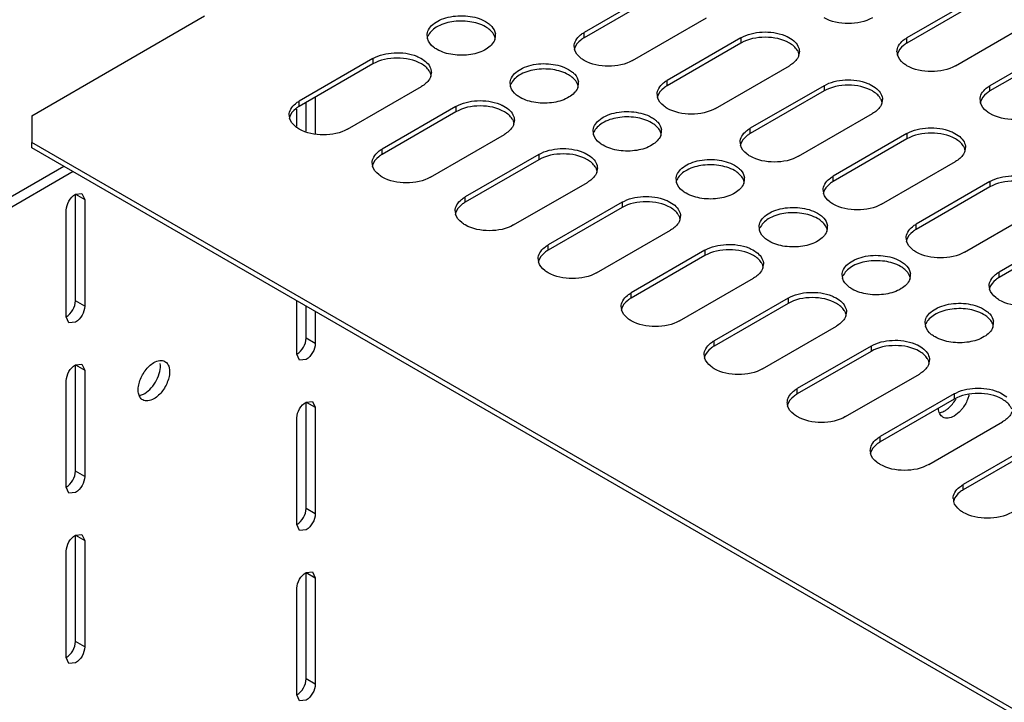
# Model space of a CAD drawing. Header units: millimetres. Extents: x 96 to 741, y 276 to 892.
# Tile 4 of 40: x 174 to 325, y 710 to 815. Entities that reach past the tile are written whole.
import ezdxf

# ---------------------------------------------------------------- set-up
doc = ezdxf.new("R2010")
doc.units = ezdxf.units.MM
doc.header["$LTSCALE"] = 75.983159
doc.layers.get('0').update_dxf_attribs({"linetype": 'CONTINUOUS'})

msp = doc.modelspace()

# ---------------------------------------------------------------- linework, layer by layer
at = {"color": 7}
for p, q in [((271.72, 819.52), (260.41, 812.99)), ((271.72, 818.7), (260.41, 812.17)), ((321.22, 818.7), (309.9, 812.17)), ((321.22, 817.89), (309.9, 811.36)), ((175.7, 800.21), (202.21, 815.52)), ((267.83, 808.7), (279.15, 815.23)), ((317.33, 807.89), (328.64, 814.42)), ((260.41, 812.17), (260.41, 812.99)), ((284.45, 812.17), (273.14, 805.64)), ((284.45, 811.36), (273.14, 804.82)), ((284.45, 812.17), (284.45, 811.36)), ((309.9, 811.36), (309.9, 812.17)), ((333.95, 811.36), (322.63, 804.82)), ((333.95, 810.54), (322.63, 804.01)), ((228.02, 808.99), (216.71, 802.46)), ((228.02, 808.17), (216.71, 801.64)), ((228.02, 808.99), (228.02, 808.17)), ((280.56, 801.35), (291.87, 807.89)), ((224.13, 798.17), (235.45, 804.7)), ((273.14, 804.82), (273.14, 805.64)), ((297.18, 804.82), (285.86, 798.29)), ((297.18, 804.82), (297.18, 804.01)), ((322.63, 804.01), (322.63, 804.82)), ((297.18, 804.01), (285.86, 797.48)), ((216.71, 801.64), (216.71, 802.46)), ((217.77, 797.86), (217.77, 802.25)), ((219.18, 803.07), (219.18, 797.44)), ((240.75, 801.64), (229.44, 795.11)), ((240.75, 801.64), (240.75, 800.82)), ((175.7, 800.21), (175.7, 796.13)), ((216.35, 798.57), (216.35, 801.24)), ((240.75, 800.82), (229.44, 794.29)), ((293.29, 794.01), (304.6, 800.54)), ((236.86, 790.82), (248.17, 797.35)), ((285.86, 797.48), (285.86, 798.29)), ((309.9, 797.48), (298.59, 790.94)), ((309.9, 797.48), (309.9, 796.66)), ((175.7, 795.31), (175.7, 796.13)), ((574.51, 565.88), (175.7, 796.13)), ((309.9, 796.66), (298.59, 790.13)), ((574.51, 565.06), (175.7, 795.31)), ((229.44, 794.29), (229.44, 795.11)), ((253.48, 794.29), (242.16, 787.76)), ((253.48, 794.29), (253.48, 793.47)), ((253.48, 793.47), (242.16, 786.94)), ((306.02, 786.66), (317.33, 793.19)), ((180.65, 792.45), (115.95, 755.1)), ((182.06, 791.64), (117.36, 754.28)), ((249.59, 783.47), (260.9, 790)), ((298.59, 790.13), (298.59, 790.94)), ((322.63, 790.13), (311.32, 783.6)), ((322.63, 790.13), (322.63, 789.31)), ((182.41, 788.17), (183.41, 788.27)), ((182.41, 771.84), (182.41, 788.17)), ((182.41, 788.17), (183.83, 787.35)), ((183.41, 788.27), (183.83, 787.35)), ((322.63, 789.31), (311.32, 782.78)), ((183.83, 787.35), (183.83, 771.02)), ((242.16, 786.94), (242.16, 787.76)), ((266.21, 786.94), (254.89, 780.41)), ((266.21, 786.94), (266.21, 786.13)), ((181, 769.39), (181, 785.72)), ((266.21, 786.13), (254.89, 779.59)), ((318.74, 779.31), (330.06, 785.84)), ((311.32, 782.78), (311.32, 783.6)), ((262.32, 776.12), (273.63, 782.66)), ((335.36, 782.78), (324.05, 776.25)), ((335.36, 781.96), (324.05, 775.43)), ((254.89, 779.59), (254.89, 780.41)), ((278.93, 779.59), (267.62, 773.06)), ((278.93, 779.59), (278.93, 778.78)), ((278.93, 778.78), (267.62, 772.25)), ((324.05, 775.43), (324.05, 776.25)), ((275.04, 768.78), (286.36, 775.31)), ((267.62, 772.25), (267.62, 773.06)), ((183.83, 771.02), (182.41, 771.84)), ((216.35, 763.67), (216.35, 771.84)), ((291.66, 772.25), (280.35, 765.71)), ((291.66, 772.25), (291.66, 771.43)), ((217.77, 766.12), (217.77, 771.02)), ((219.18, 770.2), (219.18, 765.3)), ((291.66, 771.43), (280.35, 764.9)), ((181.41, 768.47), (181, 769.39)), ((182.41, 768.57), (181.41, 768.47)), ((287.77, 761.43), (299.09, 767.96)), ((219.18, 765.3), (217.77, 766.12)), ((280.35, 764.9), (280.35, 765.71)), ((304.39, 764.9), (293.08, 758.37)), ((304.39, 764.08), (293.08, 757.55)), ((304.39, 764.9), (304.39, 764.08)), ((216.77, 762.76), (216.35, 763.67)), ((217.77, 762.86), (216.77, 762.76)), ((182.41, 762.04), (183.41, 762.14)), ((182.41, 745.71), (182.41, 762.04)), ((182.41, 762.04), (183.83, 761.22)), ((183.41, 762.14), (183.83, 761.22)), ((183.83, 761.22), (183.83, 744.89)), ((181, 743.26), (181, 759.59)), ((300.5, 754.08), (311.81, 760.61)), ((293.08, 757.55), (293.08, 758.37)), ((217.77, 756.32), (218.77, 756.42)), ((218.77, 756.42), (219.18, 755.51)), ((317.12, 757.55), (305.8, 751.02)), ((317.12, 756.73), (305.8, 750.2)), ((317.12, 757.55), (317.12, 756.73)), ((217.77, 739.99), (217.77, 756.32)), ((217.77, 756.32), (219.18, 755.51)), ((219.18, 755.51), (219.18, 739.18)), ((216.35, 737.54), (216.35, 753.87)), ((313.23, 746.73), (324.54, 753.26)), ((305.8, 750.2), (305.8, 751.02)), ((329.85, 750.2), (318.53, 743.67)), ((329.85, 749.38), (318.53, 742.85)), ((183.83, 744.89), (182.41, 745.71)), ((181.41, 742.34), (181, 743.26)), ((318.53, 742.85), (318.53, 743.67)), ((182.41, 742.44), (181.41, 742.34)), ((219.18, 739.18), (217.77, 739.99)), ((216.77, 736.63), (216.35, 737.54)), ((217.77, 736.73), (216.77, 736.63)), ((182.41, 735.91), (183.41, 736.01)), ((182.41, 719.58), (182.41, 735.91)), ((182.41, 735.91), (183.83, 735.09)), ((183.41, 736.01), (183.83, 735.09)), ((183.83, 735.09), (183.83, 718.76)), ((181, 717.13), (181, 733.46)), ((217.77, 730.19), (218.77, 730.29)), ((217.77, 713.86), (217.77, 730.19)), ((217.77, 730.19), (219.18, 729.38)), ((218.77, 730.29), (219.18, 729.38)), ((219.18, 729.38), (219.18, 713.05)), ((216.35, 711.42), (216.35, 727.75)), ((183.83, 718.76), (182.41, 719.58)), ((181.41, 716.22), (181, 717.13)), ((182.41, 716.31), (181.41, 716.22)), ((219.18, 713.05), (217.77, 713.86)), ((216.77, 710.5), (216.35, 711.42)), ((217.77, 710.6), (216.77, 710.5))]:
    msp.add_line(p, q, dxfattribs=at)
for centre, radius, start, end in [((238.07, 812.52), 1.76, 179.9732, 188.4841), ((238.14, 812.53), 1.83, 188.5216, 195.6698), ((244.89, 811.67), 1.92, 15.376, 19.4961), ((245.02, 812.52), 1.79, 348.1452, 359.8996), ((245.05, 812.52), 1.76, 359.9732, 8.4841), ((244.91, 812.55), 1.91, 338.8851, 348.1025), ((260.66, 810.85), 1.79, 180.0698, 193.2579), ((260.72, 810.01), 1.85, 164.7304, 166.7648), ((260.72, 810.86), 1.85, 193.2345, 195.2704), ((291.48, 809.17), 1.93, 15.9432, 20.6956), ((291.53, 810.05), 1.88, 340.4459, 349.2652), ((291.64, 810.03), 1.77, 349.3267, 0.01), ((310.16, 810.03), 1.79, 180.0698, 193.2579), ((310.22, 809.2), 1.85, 164.7304, 166.7648), ((310.22, 810.04), 1.85, 193.2345, 195.2704), ((235.06, 805.99), 1.93, 15.9432, 20.6956), ((235.11, 806.87), 1.88, 340.4459, 349.2652), ((235.22, 806.84), 1.77, 349.3267, 0.01), ((250.8, 805.17), 1.76, 179.9732, 188.4841), ((250.87, 805.18), 1.83, 188.5216, 195.6698), ((257.63, 805.2), 1.91, 338.8851, 348.1025), ((257.62, 804.32), 1.92, 15.376, 19.4961), ((257.75, 805.17), 1.79, 348.1452, 359.8996), ((257.78, 805.17), 1.76, 359.9732, 8.4841), ((273.39, 803.5), 1.79, 180.0698, 193.2579), ((273.45, 802.67), 1.85, 164.7304, 166.7648), ((273.45, 803.51), 1.85, 193.2345, 195.2704), ((304.21, 801.83), 1.93, 15.9432, 20.6956), ((304.26, 802.7), 1.88, 340.4459, 349.2652), ((304.37, 802.68), 1.77, 349.3267, 0.01), ((322.89, 802.68), 1.79, 180.0698, 193.2579), ((322.95, 801.85), 1.85, 164.7304, 166.7648), ((322.95, 802.7), 1.85, 193.2345, 195.2704), ((216.96, 800.31), 1.79, 180.0698, 193.2579), ((217.02, 799.48), 1.85, 164.7304, 166.7648), ((217.02, 800.33), 1.85, 193.2345, 195.2704), ((247.78, 798.64), 1.93, 15.9432, 20.6956), ((247.83, 799.52), 1.88, 340.4459, 349.2652), ((247.94, 799.5), 1.77, 349.3267, 0.01), ((263.53, 797.82), 1.76, 179.9732, 188.4841), ((263.59, 797.83), 1.83, 188.5216, 195.6698), ((270.36, 797.85), 1.91, 338.8851, 348.1025), ((270.35, 796.97), 1.92, 15.376, 19.4961), ((270.48, 797.83), 1.79, 348.1452, 359.8996), ((270.51, 797.82), 1.76, 359.9732, 8.4841), ((286.12, 796.15), 1.79, 180.0698, 193.2579), ((286.18, 795.32), 1.85, 164.7304, 166.7648), ((286.18, 796.16), 1.85, 193.2345, 195.2704), ((316.94, 794.48), 1.93, 15.9432, 20.6956), ((316.99, 795.35), 1.88, 340.4459, 349.2652), ((317.1, 795.33), 1.77, 349.3267, 0.01), ((229.69, 792.97), 1.79, 180.0698, 193.2579), ((229.75, 792.13), 1.85, 164.7304, 166.7648), ((229.75, 792.98), 1.85, 193.2345, 195.2704), ((260.51, 791.29), 1.93, 15.9432, 20.6956), ((260.56, 792.17), 1.88, 340.4459, 349.2652), ((260.67, 792.15), 1.77, 349.3267, 0.01), ((276.26, 790.47), 1.76, 179.9732, 188.4841), ((276.32, 790.48), 1.83, 188.5216, 195.6698), ((283.09, 790.5), 1.91, 338.8851, 348.1025), ((283.08, 789.62), 1.92, 15.376, 19.4961), ((283.21, 790.48), 1.79, 348.1452, 359.8996), ((283.24, 790.47), 1.76, 359.9732, 8.4841), ((298.85, 788.8), 1.79, 180.0698, 193.2579), ((298.9, 787.97), 1.85, 164.7304, 166.7648), ((298.9, 788.82), 1.85, 193.2345, 195.2704), ((242.42, 785.62), 1.79, 180.0698, 193.2579), ((242.48, 784.78), 1.85, 164.7304, 166.7648), ((242.48, 785.63), 1.85, 193.2345, 195.2704), ((273.24, 783.95), 1.93, 15.9432, 20.6956), ((273.29, 784.82), 1.88, 340.4459, 349.2652), ((273.4, 784.8), 1.77, 349.3267, 0.01), ((288.99, 783.12), 1.76, 179.9732, 188.4841), ((289.05, 783.14), 1.83, 188.5216, 195.6698), ((295.82, 783.16), 1.91, 338.8851, 348.1025), ((295.81, 782.27), 1.92, 15.376, 19.4961), ((295.94, 783.13), 1.79, 348.1452, 359.8996), ((295.96, 783.13), 1.76, 359.9732, 8.4841), ((311.57, 781.45), 1.79, 180.0698, 193.2579), ((311.63, 780.62), 1.85, 164.7304, 166.7648), ((311.63, 781.47), 1.85, 193.2345, 195.2704), ((255.15, 778.27), 1.79, 180.0698, 193.2579), ((255.2, 777.44), 1.85, 164.7304, 166.7648), ((255.2, 778.28), 1.85, 193.2345, 195.2704), ((285.97, 776.6), 1.93, 15.9432, 20.6956), ((286.02, 777.47), 1.88, 340.4459, 349.2652), ((286.13, 777.45), 1.77, 349.3267, 0.01), ((308.69, 775.78), 1.76, 359.9732, 8.4841), ((301.71, 775.78), 1.76, 179.9732, 188.4841), ((301.78, 775.79), 1.83, 188.5216, 195.6698), ((308.55, 775.81), 1.91, 338.8851, 348.1025), ((308.53, 774.93), 1.92, 15.376, 19.4961), ((308.66, 775.78), 1.79, 348.1452, 359.8996), ((324.3, 774.11), 1.79, 180.0698, 193.2579), ((324.36, 773.27), 1.85, 164.7304, 166.7648), ((324.36, 774.12), 1.85, 193.2345, 195.2704), ((267.87, 770.92), 1.79, 180.0698, 193.2579), ((267.93, 770.09), 1.85, 164.7304, 166.7648), ((267.93, 770.93), 1.85, 193.2345, 195.2704), ((298.7, 769.25), 1.93, 15.9432, 20.6956), ((298.86, 770.1), 1.77, 349.3267, 0.01), ((298.75, 770.13), 1.88, 340.4459, 349.2652), ((314.44, 768.43), 1.76, 179.9732, 188.4841), ((321.39, 768.43), 1.79, 348.1452, 359.8996), ((321.42, 768.43), 1.76, 359.9732, 8.4841), ((314.51, 768.44), 1.83, 188.5216, 195.6698), ((321.27, 768.46), 1.91, 338.8851, 348.1025), ((321.26, 767.58), 1.92, 15.376, 19.4961), ((280.6, 763.57), 1.79, 180.0698, 193.2579), ((280.66, 762.74), 1.85, 164.7304, 166.7648), ((280.66, 763.59), 1.85, 193.2345, 195.2704), ((311.42, 761.9), 1.93, 15.9432, 20.6956), ((311.47, 762.78), 1.88, 340.4459, 349.2652), ((311.58, 762.75), 1.77, 349.3267, 0.01), ((312.35, 759.68), 5.84, 327.1559, 328.5987), ((312.3, 759.71), 5.89, 328.5982, 330.1089), ((293.33, 756.22), 1.79, 180.0698, 193.2579), ((293.39, 755.39), 1.85, 164.7304, 166.7648), ((293.39, 756.24), 1.85, 193.2345, 195.2704), ((306.06, 748.88), 1.79, 180.0698, 193.2579), ((306.12, 748.04), 1.85, 164.7304, 166.7648), ((306.12, 748.89), 1.85, 193.2345, 195.2704), ((318.79, 741.53), 1.79, 180.0698, 193.2579), ((318.84, 740.69), 1.85, 164.7304, 166.7648), ((318.84, 741.54), 1.85, 193.2345, 195.2704)]:
    msp.add_arc(centre, radius, start, end, dxfattribs=at)
for points, knots in [([(236.31, 812.52), (236.31, 812.82), (236.5, 813.48), (237.21, 814.29), (238.26, 814.93), (240.07, 815.53), (242.52, 815.66), (244.46, 815.13), (245.28, 814.66)], [0, 0, 0, 0, 0.087136, 0.186849, 0.304529, 0.438665, 0.730081, 1, 1, 1, 1]), ([(304.6, 815.23), (303.5, 814.6), (300.89, 814.1), (298.28, 814.6), (297.18, 815.23)], [0, 0, 0, 0, 0.5, 1, 1, 1, 1]), ([(245.28, 813.85), (244.54, 814.27), (242.8, 814.78), (240.16, 814.75), (237.84, 814.04), (236.67, 812.95), (236.44, 812.36)], [0, 0, 0, 0, 0.260617, 0.545433, 0.802971, 1, 1, 1, 1]), ([(246.71, 812.31), (246.65, 812.46), (246.34, 813.1), (245.75, 813.57), (245.28, 813.85)], [0, 0, 0, 0, 0.222588, 1, 1, 1, 1]), ([(245.87, 814.25), (246, 814.14), (246.42, 813.75), (246.73, 813.2), (246.79, 812.78)], [0, 0, 0, 0, 0.278952, 1, 1, 1, 1]), ([(258.87, 810.85), (258.87, 811.16), (259.07, 811.85), (259.55, 812.37), (259.84, 812.6)], [0, 0, 0, 0, 0.46369, 1, 1, 1, 1]), ([(284.45, 812.17), (285.42, 812.73), (287.74, 813.26), (290.07, 812.95), (291.16, 812.52)], [0, 0, 0, 0, 0.489694, 1, 1, 1, 1]), ([(291.87, 811.36), (290.77, 811.99), (288.16, 812.49), (285.55, 811.99), (284.45, 811.36)], [0, 0, 0, 0, 0.500001, 1, 1, 1, 1]), ([(291.16, 812.52), (291.29, 812.47), (291.78, 812.25), (292.23, 811.97), (292.53, 811.71)], [0, 0, 0, 0, 0.267796, 1, 1, 1, 1]), ([(237.85, 810.38), (237.67, 810.48), (237.05, 810.89), (236.52, 811.52), (236.38, 812.04)], [0, 0, 0, 0, 0.285617, 1, 1, 1, 1]), ([(246.69, 811.86), (246.46, 811.26), (245.28, 810.18), (242.96, 809.47), (240.33, 809.44), (238.58, 809.95), (237.85, 810.38)], [0, 0, 0, 0, 0.197111, 0.454661, 0.739438, 1, 1, 1, 1]), ([(260.41, 812.17), (260.22, 812.06), (259.6, 811.65), (259.08, 811.02), (258.93, 810.5)], [0, 0, 0, 0, 0.286033, 1, 1, 1, 1]), ([(293.29, 809.86), (293.24, 810), (292.91, 810.63), (292.34, 811.09), (291.87, 811.36)], [0, 0, 0, 0, 0.222938, 1, 1, 1, 1]), ([(292.53, 811.71), (292.79, 811.48), (293.23, 810.98), (293.41, 810.33), (293.41, 810.03)], [0, 0, 0, 0, 0.533556, 1, 1, 1, 1]), ([(308.37, 810.03), (308.37, 810.35), (308.57, 811.04), (309.05, 811.55), (309.33, 811.78)], [0, 0, 0, 0, 0.46369, 1, 1, 1, 1]), ([(309.9, 811.36), (309.72, 811.25), (309.1, 810.84), (308.57, 810.2), (308.43, 809.69)], [0, 0, 0, 0, 0.286033, 1, 1, 1, 1]), ([(228.02, 808.99), (228.99, 809.55), (231.31, 810.07), (233.65, 809.77), (234.73, 809.33)], [0, 0, 0, 0, 0.489694, 1, 1, 1, 1]), ([(234.73, 809.33), (234.86, 809.28), (235.35, 809.07), (235.81, 808.78), (236.1, 808.53)], [0, 0, 0, 0, 0.267796, 1, 1, 1, 1]), ([(260.41, 808.7), (260.22, 808.81), (259.6, 809.22), (259.08, 809.85), (258.93, 810.37)], [0, 0, 0, 0, 0.286033, 1, 1, 1, 1]), ([(293.3, 809.42), (293.25, 809.27), (292.93, 808.63), (292.35, 808.16), (291.87, 807.89)], [0, 0, 0, 0, 0.222593, 1, 1, 1, 1]), ([(309.9, 807.89), (309.72, 807.99), (309.1, 808.41), (308.57, 809.04), (308.43, 809.56)], [0, 0, 0, 0, 0.286033, 1, 1, 1, 1]), ([(235.45, 808.17), (234.34, 808.81), (231.73, 809.31), (229.12, 808.81), (228.02, 808.17)], [0, 0, 0, 0, 0.500001, 1, 1, 1, 1]), ([(236.86, 806.67), (236.81, 806.82), (236.49, 807.44), (235.91, 807.9), (235.45, 808.17)], [0, 0, 0, 0, 0.222938, 1, 1, 1, 1]), ([(236.1, 808.53), (236.36, 808.3), (236.8, 807.8), (236.98, 807.15), (236.98, 806.84)], [0, 0, 0, 0, 0.533556, 1, 1, 1, 1]), ([(249.04, 805.17), (249.04, 805.47), (249.22, 806.13), (249.94, 806.94), (250.99, 807.58), (252.79, 808.18), (255.25, 808.31), (257.19, 807.78), (258, 807.31)], [0, 0, 0, 0, 0.087136, 0.186849, 0.304529, 0.438665, 0.730081, 1, 1, 1, 1]), ([(267.83, 808.7), (266.73, 808.07), (264.12, 807.56), (261.51, 808.07), (260.41, 808.7)], [0, 0, 0, 0, 0.5, 1, 1, 1, 1]), ([(317.33, 807.89), (316.23, 807.25), (313.62, 806.75), (311.01, 807.25), (309.9, 807.89)], [0, 0, 0, 0, 0.5, 1, 1, 1, 1]), ([(236.88, 806.24), (236.83, 806.09), (236.51, 805.45), (235.92, 804.98), (235.45, 804.7)], [0, 0, 0, 0, 0.222593, 1, 1, 1, 1]), ([(258, 806.5), (257.27, 806.92), (255.53, 807.44), (252.89, 807.4), (250.57, 806.69), (249.39, 805.61), (249.17, 805.01)], [0, 0, 0, 0, 0.260617, 0.545433, 0.802971, 1, 1, 1, 1]), ([(259.43, 804.96), (259.38, 805.11), (259.06, 805.75), (258.48, 806.22), (258, 806.5)], [0, 0, 0, 0, 0.222588, 1, 1, 1, 1]), ([(258.6, 806.9), (258.73, 806.8), (259.15, 806.4), (259.46, 805.85), (259.52, 805.43)], [0, 0, 0, 0, 0.278952, 1, 1, 1, 1]), ([(250.58, 803.03), (250.39, 803.13), (249.77, 803.55), (249.25, 804.17), (249.11, 804.69)], [0, 0, 0, 0, 0.285617, 1, 1, 1, 1]), ([(271.6, 803.5), (271.6, 803.81), (271.8, 804.5), (272.28, 805.02), (272.56, 805.25)], [0, 0, 0, 0, 0.46369, 1, 1, 1, 1]), ([(273.14, 804.82), (272.95, 804.72), (272.33, 804.3), (271.8, 803.67), (271.66, 803.15)], [0, 0, 0, 0, 0.286033, 1, 1, 1, 1]), ([(297.18, 804.82), (298.15, 805.38), (300.47, 805.91), (302.8, 805.6), (303.88, 805.17)], [0, 0, 0, 0, 0.489694, 1, 1, 1, 1]), ([(304.6, 804.01), (303.5, 804.64), (300.89, 805.15), (298.28, 804.64), (297.18, 804.01)], [0, 0, 0, 0, 0.500001, 1, 1, 1, 1]), ([(303.88, 805.17), (304.02, 805.12), (304.5, 804.9), (304.96, 804.62), (305.26, 804.36)], [0, 0, 0, 0, 0.267796, 1, 1, 1, 1]), ([(259.42, 804.51), (259.19, 803.92), (258.01, 802.83), (255.69, 802.12), (253.05, 802.09), (251.31, 802.6), (250.58, 803.03)], [0, 0, 0, 0, 0.197111, 0.454661, 0.739438, 1, 1, 1, 1]), ([(306.02, 802.51), (305.96, 802.65), (305.64, 803.28), (305.07, 803.74), (304.6, 804.01)], [0, 0, 0, 0, 0.222938, 1, 1, 1, 1]), ([(305.26, 804.36), (305.52, 804.14), (305.96, 803.64), (306.14, 802.98), (306.14, 802.68)], [0, 0, 0, 0, 0.533556, 1, 1, 1, 1]), ([(321.1, 802.68), (321.1, 803), (321.3, 803.69), (321.78, 804.2), (322.06, 804.43)], [0, 0, 0, 0, 0.46369, 1, 1, 1, 1]), ([(322.63, 804.01), (322.45, 803.9), (321.82, 803.49), (321.3, 802.85), (321.16, 802.34)], [0, 0, 0, 0, 0.286033, 1, 1, 1, 1]), ([(215.17, 800.31), (215.17, 800.63), (215.37, 801.32), (215.85, 801.83), (216.14, 802.06)], [0, 0, 0, 0, 0.46369, 1, 1, 1, 1]), ([(216.71, 801.64), (216.52, 801.53), (215.9, 801.12), (215.38, 800.49), (215.23, 799.97)], [0, 0, 0, 0, 0.286033, 1, 1, 1, 1]), ([(240.75, 801.64), (241.72, 802.2), (244.04, 802.73), (246.37, 802.42), (247.46, 801.99)], [0, 0, 0, 0, 0.489694, 1, 1, 1, 1]), ([(248.17, 800.82), (247.07, 801.46), (244.46, 801.96), (241.85, 801.46), (240.75, 800.82)], [0, 0, 0, 0, 0.500001, 1, 1, 1, 1]), ([(247.46, 801.99), (247.59, 801.93), (248.08, 801.72), (248.54, 801.43), (248.83, 801.18)], [0, 0, 0, 0, 0.267796, 1, 1, 1, 1]), ([(273.14, 801.35), (272.95, 801.46), (272.33, 801.87), (271.8, 802.51), (271.66, 803.02)], [0, 0, 0, 0, 0.286033, 1, 1, 1, 1]), ([(306.03, 802.07), (305.98, 801.93), (305.66, 801.28), (305.08, 800.81), (304.6, 800.54)], [0, 0, 0, 0, 0.222593, 1, 1, 1, 1]), ([(322.63, 800.54), (322.45, 800.64), (321.82, 801.06), (321.3, 801.69), (321.16, 802.21)], [0, 0, 0, 0, 0.286033, 1, 1, 1, 1]), ([(249.59, 799.32), (249.54, 799.47), (249.21, 800.09), (248.64, 800.55), (248.17, 800.82)], [0, 0, 0, 0, 0.222938, 1, 1, 1, 1]), ([(248.83, 801.18), (249.09, 800.95), (249.53, 800.45), (249.71, 799.8), (249.71, 799.5)], [0, 0, 0, 0, 0.533556, 1, 1, 1, 1]), ([(261.77, 797.82), (261.77, 798.13), (261.95, 798.78), (262.67, 799.59), (263.72, 800.24), (265.52, 800.84), (267.98, 800.96), (269.92, 800.43), (270.73, 799.97)], [0, 0, 0, 0, 0.087136, 0.186849, 0.304529, 0.438665, 0.730081, 1, 1, 1, 1]), ([(280.56, 801.35), (279.46, 800.72), (276.85, 800.21), (274.24, 800.72), (273.14, 801.35)], [0, 0, 0, 0, 0.5, 1, 1, 1, 1]), ([(330.06, 800.54), (328.96, 799.9), (326.35, 799.4), (323.73, 799.9), (322.63, 800.54)], [0, 0, 0, 0, 0.5, 1, 1, 1, 1]), ([(216.71, 798.17), (216.52, 798.28), (215.9, 798.69), (215.38, 799.32), (215.23, 799.84)], [0, 0, 0, 0, 0.286033, 1, 1, 1, 1]), ([(249.61, 798.89), (249.55, 798.74), (249.23, 798.1), (248.65, 797.63), (248.17, 797.35)], [0, 0, 0, 0, 0.222593, 1, 1, 1, 1]), ([(270.73, 799.15), (270, 799.57), (268.25, 800.09), (265.62, 800.05), (263.29, 799.34), (262.12, 798.26), (261.89, 797.66)], [0, 0, 0, 0, 0.260617, 0.545433, 0.802971, 1, 1, 1, 1]), ([(272.16, 797.61), (272.11, 797.76), (271.79, 798.4), (271.21, 798.87), (270.73, 799.15)], [0, 0, 0, 0, 0.222588, 1, 1, 1, 1]), ([(271.33, 799.55), (271.46, 799.45), (271.88, 799.05), (272.19, 798.5), (272.25, 798.08)], [0, 0, 0, 0, 0.278952, 1, 1, 1, 1]), ([(224.13, 798.17), (223.03, 797.53), (220.42, 797.03), (217.81, 797.53), (216.71, 798.17)], [0, 0, 0, 0, 0.5, 1, 1, 1, 1]), ([(263.31, 795.68), (263.12, 795.79), (262.5, 796.2), (261.98, 796.82), (261.84, 797.34)], [0, 0, 0, 0, 0.285617, 1, 1, 1, 1]), ([(272.14, 797.16), (271.91, 796.57), (270.74, 795.48), (268.42, 794.77), (265.78, 794.74), (264.04, 795.26), (263.31, 795.68)], [0, 0, 0, 0, 0.197111, 0.454661, 0.739438, 1, 1, 1, 1]), ([(284.33, 796.15), (284.33, 796.47), (284.53, 797.16), (285.01, 797.67), (285.29, 797.9)], [0, 0, 0, 0, 0.46369, 1, 1, 1, 1]), ([(285.86, 797.48), (285.68, 797.37), (285.05, 796.96), (284.53, 796.32), (284.39, 795.8)], [0, 0, 0, 0, 0.286033, 1, 1, 1, 1]), ([(309.9, 797.48), (310.88, 798.04), (313.19, 798.56), (315.53, 798.26), (316.61, 797.82)], [0, 0, 0, 0, 0.489694, 1, 1, 1, 1]), ([(317.33, 796.66), (316.23, 797.3), (313.62, 797.8), (311.01, 797.3), (309.9, 796.66)], [0, 0, 0, 0, 0.500001, 1, 1, 1, 1]), ([(316.61, 797.82), (316.74, 797.77), (317.23, 797.55), (317.69, 797.27), (317.99, 797.01)], [0, 0, 0, 0, 0.267796, 1, 1, 1, 1]), ([(285.86, 794.01), (285.68, 794.11), (285.05, 794.53), (284.53, 795.16), (284.39, 795.68)], [0, 0, 0, 0, 0.286033, 1, 1, 1, 1]), ([(318.75, 795.16), (318.69, 795.31), (318.37, 795.93), (317.8, 796.39), (317.33, 796.66)], [0, 0, 0, 0, 0.222938, 1, 1, 1, 1]), ([(317.99, 797.01), (318.25, 796.79), (318.69, 796.29), (318.87, 795.63), (318.87, 795.33)], [0, 0, 0, 0, 0.533556, 1, 1, 1, 1]), ([(227.9, 792.96), (227.9, 793.28), (228.1, 793.97), (228.58, 794.48), (228.86, 794.72)], [0, 0, 0, 0, 0.46369, 1, 1, 1, 1]), ([(229.44, 794.29), (229.25, 794.18), (228.63, 793.77), (228.1, 793.14), (227.96, 792.62)], [0, 0, 0, 0, 0.286033, 1, 1, 1, 1]), ([(253.48, 794.29), (254.45, 794.85), (256.77, 795.38), (259.1, 795.07), (260.18, 794.64)], [0, 0, 0, 0, 0.489694, 1, 1, 1, 1]), ([(260.9, 793.47), (259.8, 794.11), (257.19, 794.61), (254.58, 794.11), (253.48, 793.47)], [0, 0, 0, 0, 0.500001, 1, 1, 1, 1]), ([(260.18, 794.64), (260.32, 794.58), (260.8, 794.37), (261.26, 794.08), (261.56, 793.83)], [0, 0, 0, 0, 0.267796, 1, 1, 1, 1]), ([(318.76, 794.73), (318.71, 794.58), (318.39, 793.94), (317.81, 793.46), (317.33, 793.19)], [0, 0, 0, 0, 0.222593, 1, 1, 1, 1]), ([(262.32, 791.98), (262.27, 792.12), (261.94, 792.74), (261.37, 793.2), (260.9, 793.47)], [0, 0, 0, 0, 0.222938, 1, 1, 1, 1]), ([(261.56, 793.83), (261.82, 793.6), (262.26, 793.1), (262.44, 792.45), (262.44, 792.15)], [0, 0, 0, 0, 0.533556, 1, 1, 1, 1]), ([(274.5, 790.47), (274.5, 790.78), (274.68, 791.43), (275.39, 792.24), (276.45, 792.89), (278.25, 793.49), (280.71, 793.61), (282.65, 793.09), (283.46, 792.62)], [0, 0, 0, 0, 0.087136, 0.186849, 0.304529, 0.438665, 0.730081, 1, 1, 1, 1]), ([(283.46, 791.8), (282.73, 792.22), (280.98, 792.74), (278.34, 792.71), (276.02, 792), (274.85, 790.91), (274.62, 790.31)], [0, 0, 0, 0, 0.260617, 0.545433, 0.802971, 1, 1, 1, 1]), ([(293.29, 794.01), (292.19, 793.37), (289.58, 792.87), (286.97, 793.37), (285.86, 794.01)], [0, 0, 0, 0, 0.5, 1, 1, 1, 1]), ([(229.44, 790.82), (229.25, 790.93), (228.63, 791.34), (228.1, 791.97), (227.96, 792.49)], [0, 0, 0, 0, 0.286033, 1, 1, 1, 1]), ([(262.33, 791.54), (262.28, 791.39), (261.96, 790.75), (261.38, 790.28), (260.9, 790)], [0, 0, 0, 0, 0.222593, 1, 1, 1, 1]), ([(284.89, 790.26), (284.84, 790.41), (284.52, 791.05), (283.94, 791.53), (283.46, 791.8)], [0, 0, 0, 0, 0.222588, 1, 1, 1, 1]), ([(284.06, 792.2), (284.18, 792.1), (284.61, 791.7), (284.92, 791.15), (284.98, 790.73)], [0, 0, 0, 0, 0.278952, 1, 1, 1, 1]), ([(236.86, 790.82), (235.76, 790.18), (233.15, 789.68), (230.54, 790.18), (229.44, 790.82)], [0, 0, 0, 0, 0.5, 1, 1, 1, 1]), ([(276.03, 788.33), (275.85, 788.44), (275.23, 788.85), (274.71, 789.48), (274.56, 789.99)], [0, 0, 0, 0, 0.285617, 1, 1, 1, 1]), ([(284.87, 789.82), (284.64, 789.22), (283.47, 788.14), (281.15, 787.43), (278.51, 787.39), (276.77, 787.91), (276.03, 788.33)], [0, 0, 0, 0, 0.197111, 0.454661, 0.739438, 1, 1, 1, 1]), ([(297.05, 788.8), (297.05, 789.12), (297.26, 789.81), (297.74, 790.32), (298.02, 790.55)], [0, 0, 0, 0, 0.46369, 1, 1, 1, 1]), ([(298.59, 790.13), (298.4, 790.02), (297.78, 789.61), (297.26, 788.97), (297.12, 788.46)], [0, 0, 0, 0, 0.286033, 1, 1, 1, 1]), ([(322.63, 790.13), (323.6, 790.69), (325.92, 791.21), (328.26, 790.91), (329.34, 790.47)], [0, 0, 0, 0, 0.489694, 1, 1, 1, 1]), ([(330.06, 789.31), (328.96, 789.95), (326.35, 790.45), (323.73, 789.95), (322.63, 789.31)], [0, 0, 0, 0, 0.500001, 1, 1, 1, 1]), ([(181, 785.72), (181, 786.2), (181.33, 787.16), (181.99, 787.92), (182.41, 788.17)], [0, 0, 0, 0, 0.500002, 1, 1, 1, 1]), ([(298.59, 786.66), (298.4, 786.76), (297.78, 787.18), (297.26, 787.81), (297.12, 788.33)], [0, 0, 0, 0, 0.286033, 1, 1, 1, 1]), ([(240.63, 785.62), (240.63, 785.93), (240.83, 786.62), (241.31, 787.14), (241.59, 787.37)], [0, 0, 0, 0, 0.46369, 1, 1, 1, 1]), ([(242.16, 786.94), (241.98, 786.84), (241.35, 786.42), (240.83, 785.79), (240.69, 785.27)], [0, 0, 0, 0, 0.286033, 1, 1, 1, 1]), ([(266.21, 786.94), (267.18, 787.5), (269.49, 788.03), (271.83, 787.72), (272.91, 787.29)], [0, 0, 0, 0, 0.489694, 1, 1, 1, 1]), ([(273.63, 786.13), (272.53, 786.76), (269.92, 787.27), (267.31, 786.76), (266.21, 786.13)], [0, 0, 0, 0, 0.500001, 1, 1, 1, 1]), ([(272.91, 787.29), (273.05, 787.24), (273.53, 787.02), (273.99, 786.74), (274.29, 786.48)], [0, 0, 0, 0, 0.267796, 1, 1, 1, 1]), ([(306.02, 786.66), (304.91, 786.02), (302.3, 785.52), (299.69, 786.02), (298.59, 786.66)], [0, 0, 0, 0, 0.5, 1, 1, 1, 1]), ([(242.16, 783.47), (241.98, 783.58), (241.35, 783.99), (240.83, 784.63), (240.69, 785.14)], [0, 0, 0, 0, 0.286033, 1, 1, 1, 1]), ([(275.05, 784.63), (274.99, 784.77), (274.67, 785.4), (274.1, 785.86), (273.63, 786.13)], [0, 0, 0, 0, 0.222938, 1, 1, 1, 1]), ([(274.29, 786.48), (274.55, 786.25), (274.99, 785.76), (275.17, 785.1), (275.17, 784.8)], [0, 0, 0, 0, 0.533556, 1, 1, 1, 1]), ([(287.23, 783.13), (287.23, 783.43), (287.41, 784.08), (288.12, 784.9), (289.18, 785.54), (290.98, 786.14), (293.43, 786.26), (295.37, 785.74), (296.19, 785.27)], [0, 0, 0, 0, 0.087136, 0.186849, 0.304529, 0.438665, 0.730081, 1, 1, 1, 1]), ([(296.19, 784.45), (295.45, 784.88), (293.71, 785.39), (291.07, 785.36), (288.75, 784.65), (287.58, 783.56), (287.35, 782.96)], [0, 0, 0, 0, 0.260617, 0.545433, 0.802971, 1, 1, 1, 1]), ([(275.06, 784.19), (275.01, 784.04), (274.69, 783.4), (274.11, 782.93), (273.63, 782.66)], [0, 0, 0, 0, 0.222593, 1, 1, 1, 1]), ([(297.62, 782.92), (297.57, 783.06), (297.25, 783.7), (296.66, 784.18), (296.19, 784.45)], [0, 0, 0, 0, 0.222588, 1, 1, 1, 1]), ([(296.79, 784.85), (296.91, 784.75), (297.34, 784.35), (297.64, 783.8), (297.71, 783.39)], [0, 0, 0, 0, 0.278952, 1, 1, 1, 1]), ([(249.59, 783.47), (248.49, 782.84), (245.88, 782.33), (243.27, 782.84), (242.16, 783.47)], [0, 0, 0, 0, 0.5, 1, 1, 1, 1]), ([(288.76, 780.98), (288.58, 781.09), (287.96, 781.5), (287.44, 782.13), (287.29, 782.64)], [0, 0, 0, 0, 0.285617, 1, 1, 1, 1]), ([(297.6, 782.47), (297.37, 781.87), (296.2, 780.79), (293.87, 780.08), (291.24, 780.04), (289.49, 780.56), (288.76, 780.98)], [0, 0, 0, 0, 0.197111, 0.454661, 0.739438, 1, 1, 1, 1]), ([(309.78, 781.45), (309.78, 781.77), (309.98, 782.46), (310.46, 782.97), (310.75, 783.2)], [0, 0, 0, 0, 0.46369, 1, 1, 1, 1]), ([(311.32, 782.78), (311.13, 782.67), (310.51, 782.26), (309.99, 781.63), (309.85, 781.11)], [0, 0, 0, 0, 0.286033, 1, 1, 1, 1]), ([(278.93, 779.59), (279.9, 780.15), (282.22, 780.68), (284.56, 780.38), (285.64, 779.94)], [0, 0, 0, 0, 0.489694, 1, 1, 1, 1]), ([(311.32, 779.31), (311.13, 779.42), (310.51, 779.83), (309.99, 780.46), (309.85, 780.98)], [0, 0, 0, 0, 0.286033, 1, 1, 1, 1]), ([(253.35, 778.27), (253.35, 778.58), (253.56, 779.27), (254.04, 779.79), (254.32, 780.02)], [0, 0, 0, 0, 0.46369, 1, 1, 1, 1]), ([(254.89, 779.59), (254.71, 779.49), (254.08, 779.07), (253.56, 778.44), (253.42, 777.92)], [0, 0, 0, 0, 0.286033, 1, 1, 1, 1]), ([(286.36, 778.78), (285.26, 779.41), (282.65, 779.92), (280.04, 779.41), (278.93, 778.78)], [0, 0, 0, 0, 0.500001, 1, 1, 1, 1]), ([(285.64, 779.94), (285.77, 779.89), (286.26, 779.67), (286.72, 779.39), (287.01, 779.13)], [0, 0, 0, 0, 0.267796, 1, 1, 1, 1]), ([(287.01, 779.13), (287.28, 778.91), (287.71, 778.41), (287.9, 777.75), (287.9, 777.45)], [0, 0, 0, 0, 0.533556, 1, 1, 1, 1]), ([(318.74, 779.31), (317.64, 778.67), (315.03, 778.17), (312.42, 778.67), (311.32, 779.31)], [0, 0, 0, 0, 0.5, 1, 1, 1, 1]), ([(254.89, 776.12), (254.71, 776.23), (254.08, 776.64), (253.56, 777.28), (253.42, 777.8)], [0, 0, 0, 0, 0.286033, 1, 1, 1, 1]), ([(287.78, 777.28), (287.72, 777.42), (287.4, 778.05), (286.83, 778.51), (286.36, 778.78)], [0, 0, 0, 0, 0.222938, 1, 1, 1, 1]), ([(299.95, 775.78), (299.95, 776.08), (300.14, 776.74), (300.85, 777.55), (301.9, 778.19), (303.71, 778.79), (306.16, 778.92), (308.1, 778.39), (308.92, 777.92)], [0, 0, 0, 0, 0.087136, 0.186849, 0.304529, 0.438665, 0.730081, 1, 1, 1, 1]), ([(308.92, 777.1), (308.18, 777.53), (306.44, 778.04), (303.8, 778.01), (301.48, 777.3), (300.31, 776.21), (300.08, 775.62)], [0, 0, 0, 0, 0.260617, 0.545433, 0.802971, 1, 1, 1, 1]), ([(309.51, 777.51), (309.64, 777.4), (310.06, 777), (310.37, 776.45), (310.43, 776.04)], [0, 0, 0, 0, 0.278952, 1, 1, 1, 1]), ([(262.32, 776.12), (261.21, 775.49), (258.6, 774.99), (255.99, 775.49), (254.89, 776.12)], [0, 0, 0, 0, 0.5, 1, 1, 1, 1]), ([(287.79, 776.84), (287.74, 776.7), (287.42, 776.06), (286.84, 775.58), (286.36, 775.31)], [0, 0, 0, 0, 0.222593, 1, 1, 1, 1]), ([(310.35, 775.57), (310.29, 775.72), (309.98, 776.36), (309.39, 776.83), (308.92, 777.1)], [0, 0, 0, 0, 0.222588, 1, 1, 1, 1]), ([(301.49, 773.63), (301.31, 773.74), (300.69, 774.15), (300.16, 774.78), (300.02, 775.29)], [0, 0, 0, 0, 0.285617, 1, 1, 1, 1]), ([(310.33, 775.12), (310.1, 774.52), (308.92, 773.44), (306.6, 772.73), (303.97, 772.7), (302.22, 773.21), (301.49, 773.63)], [0, 0, 0, 0, 0.197111, 0.454661, 0.739438, 1, 1, 1, 1]), ([(322.51, 774.1), (322.51, 774.42), (322.71, 775.11), (323.19, 775.62), (323.48, 775.86)], [0, 0, 0, 0, 0.46369, 1, 1, 1, 1]), ([(324.05, 775.43), (323.86, 775.32), (323.24, 774.91), (322.72, 774.28), (322.57, 773.76)], [0, 0, 0, 0, 0.286033, 1, 1, 1, 1]), ([(291.66, 772.25), (292.63, 772.81), (294.95, 773.33), (297.29, 773.03), (298.37, 772.59)], [0, 0, 0, 0, 0.489694, 1, 1, 1, 1]), ([(324.05, 771.96), (323.86, 772.07), (323.24, 772.48), (322.72, 773.11), (322.57, 773.63)], [0, 0, 0, 0, 0.286033, 1, 1, 1, 1]), ([(181, 769.39), (181.42, 769.63), (182.08, 770.4), (182.41, 771.35), (182.41, 771.84)], [0, 0, 0, 0, 0.499998, 1, 1, 1, 1]), ([(266.08, 770.92), (266.08, 771.24), (266.28, 771.93), (266.76, 772.44), (267.05, 772.67)], [0, 0, 0, 0, 0.46369, 1, 1, 1, 1]), ([(267.62, 772.25), (267.43, 772.14), (266.81, 771.73), (266.29, 771.09), (266.15, 770.58)], [0, 0, 0, 0, 0.286033, 1, 1, 1, 1]), ([(299.09, 771.43), (297.98, 772.07), (295.37, 772.57), (292.76, 772.07), (291.66, 771.43)], [0, 0, 0, 0, 0.500001, 1, 1, 1, 1]), ([(298.37, 772.59), (298.5, 772.54), (298.99, 772.32), (299.45, 772.04), (299.74, 771.78)], [0, 0, 0, 0, 0.267796, 1, 1, 1, 1]), ([(299.74, 771.78), (300, 771.56), (300.44, 771.06), (300.62, 770.41), (300.62, 770.1)], [0, 0, 0, 0, 0.533556, 1, 1, 1, 1]), ([(312.68, 768.43), (312.68, 768.73), (312.86, 769.39), (313.58, 770.2), (314.63, 770.84), (316.43, 771.44), (318.89, 771.57), (320.83, 771.04), (321.64, 770.57)], [0, 0, 0, 0, 0.087136, 0.186849, 0.304529, 0.438665, 0.730081, 1, 1, 1, 1]), ([(331.47, 771.96), (330.37, 771.32), (327.76, 770.82), (325.15, 771.32), (324.05, 771.96)], [0, 0, 0, 0, 0.5, 1, 1, 1, 1]), ([(183.83, 771.02), (183.83, 770.54), (183.5, 769.58), (182.83, 768.81), (182.41, 768.57)], [0, 0, 0, 0, 0.500002, 1, 1, 1, 1]), ([(267.62, 768.78), (267.43, 768.88), (266.81, 769.3), (266.29, 769.93), (266.15, 770.45)], [0, 0, 0, 0, 0.286033, 1, 1, 1, 1]), ([(300.5, 769.93), (300.45, 770.08), (300.13, 770.7), (299.55, 771.16), (299.09, 771.43)], [0, 0, 0, 0, 0.222938, 1, 1, 1, 1]), ([(321.64, 769.76), (320.91, 770.18), (319.17, 770.69), (316.53, 770.66), (314.21, 769.95), (313.03, 768.86), (312.8, 768.27)], [0, 0, 0, 0, 0.260617, 0.545433, 0.802971, 1, 1, 1, 1]), ([(322.24, 770.16), (322.37, 770.05), (322.79, 769.66), (323.1, 769.11), (323.16, 768.69)], [0, 0, 0, 0, 0.278952, 1, 1, 1, 1]), ([(275.04, 768.78), (273.94, 768.14), (271.33, 767.64), (268.72, 768.14), (267.62, 768.78)], [0, 0, 0, 0, 0.5, 1, 1, 1, 1]), ([(300.52, 769.5), (300.47, 769.35), (300.15, 768.71), (299.56, 768.24), (299.09, 767.96)], [0, 0, 0, 0, 0.222593, 1, 1, 1, 1]), ([(323.07, 768.22), (323.02, 768.37), (322.7, 769.01), (322.12, 769.48), (321.64, 769.76)], [0, 0, 0, 0, 0.222588, 1, 1, 1, 1]), ([(314.22, 766.29), (314.03, 766.39), (313.41, 766.8), (312.89, 767.43), (312.75, 767.95)], [0, 0, 0, 0, 0.285617, 1, 1, 1, 1]), ([(323.06, 767.77), (322.83, 767.17), (321.65, 766.09), (319.33, 765.38), (316.69, 765.35), (314.95, 765.86), (314.22, 766.29)], [0, 0, 0, 0, 0.197111, 0.454661, 0.739438, 1, 1, 1, 1]), ([(216.35, 763.67), (216.77, 763.91), (217.44, 764.68), (217.77, 765.64), (217.77, 766.12)], [0, 0, 0, 0, 0.499998, 1, 1, 1, 1]), ([(304.39, 764.9), (305.36, 765.46), (307.68, 765.98), (310.01, 765.68), (311.1, 765.24)], [0, 0, 0, 0, 0.489694, 1, 1, 1, 1]), ([(219.18, 765.3), (219.18, 764.82), (218.85, 763.86), (218.19, 763.1), (217.77, 762.86)], [0, 0, 0, 0, 0.500002, 1, 1, 1, 1]), ([(278.81, 763.57), (278.81, 763.89), (279.01, 764.58), (279.49, 765.09), (279.78, 765.32)], [0, 0, 0, 0, 0.46369, 1, 1, 1, 1]), ([(280.35, 764.9), (280.16, 764.79), (279.54, 764.38), (279.02, 763.75), (278.87, 763.23)], [0, 0, 0, 0, 0.286033, 1, 1, 1, 1]), ([(311.81, 764.08), (310.71, 764.72), (308.1, 765.22), (305.49, 764.72), (304.39, 764.08)], [0, 0, 0, 0, 0.500001, 1, 1, 1, 1]), ([(311.1, 765.24), (311.23, 765.19), (311.72, 764.98), (312.18, 764.69), (312.47, 764.44)], [0, 0, 0, 0, 0.267796, 1, 1, 1, 1]), ([(313.23, 762.58), (313.18, 762.73), (312.85, 763.35), (312.28, 763.81), (311.81, 764.08)], [0, 0, 0, 0, 0.222938, 1, 1, 1, 1]), ([(312.47, 764.44), (312.73, 764.21), (313.17, 763.71), (313.35, 763.06), (313.35, 762.75)], [0, 0, 0, 0, 0.533556, 1, 1, 1, 1]), ([(194.43, 762.37), (194.72, 762.53), (195.28, 762.76), (195.9, 762.67), (196.13, 762.53)], [0, 0, 0, 0, 0.550844, 1, 1, 1, 1]), ([(196.13, 762.53), (196.3, 762.44), (196.61, 762.12), (196.84, 761.46), (196.86, 760.66), (196.61, 759.45), (195.88, 758.04), (194.96, 757.12), (194.43, 756.81)], [0, 0, 0, 0, 0.087137, 0.186851, 0.304531, 0.438668, 0.730083, 1, 1, 1, 1]), ([(280.35, 761.43), (280.16, 761.54), (279.54, 761.95), (279.02, 762.58), (278.87, 763.1)], [0, 0, 0, 0, 0.286033, 1, 1, 1, 1]), ([(181, 759.59), (181, 760.07), (181.33, 761.03), (181.99, 761.8), (182.41, 762.04)], [0, 0, 0, 0, 0.500002, 1, 1, 1, 1]), ([(192.73, 756.64), (192.56, 756.74), (192.26, 757.06), (192.03, 757.72), (192.01, 758.52), (192.26, 759.73), (192.98, 761.14), (193.91, 762.06), (194.43, 762.37)], [0, 0, 0, 0, 0.087137, 0.186851, 0.304531, 0.438668, 0.730083, 1, 1, 1, 1]), ([(193.02, 757.63), (193.4, 757.85), (194.11, 758.47), (194.9, 759.64), (195.39, 760.94), (195.46, 761.84), (195.39, 762.24)], [0, 0, 0, 0, 0.243001, 0.511776, 0.774045, 1, 1, 1, 1]), ([(287.77, 761.43), (286.67, 760.79), (284.06, 760.29), (281.45, 760.79), (280.35, 761.43)], [0, 0, 0, 0, 0.5, 1, 1, 1, 1]), ([(313.25, 762.15), (313.19, 762), (312.87, 761.36), (312.29, 760.89), (311.81, 760.61)], [0, 0, 0, 0, 0.222593, 1, 1, 1, 1]), ([(291.54, 756.22), (291.54, 756.54), (291.74, 757.23), (292.22, 757.74), (292.5, 757.97)], [0, 0, 0, 0, 0.46369, 1, 1, 1, 1]), ([(317.12, 757.55), (318.09, 758.11), (320.41, 758.64), (322.74, 758.33), (323.82, 757.9)], [0, 0, 0, 0, 0.489694, 1, 1, 1, 1]), ([(323.82, 757.9), (323.96, 757.84), (324.44, 757.63), (324.9, 757.34), (325.2, 757.09)], [0, 0, 0, 0, 0.267796, 1, 1, 1, 1]), ([(192.15, 757.32), (192.22, 757.33), (192.53, 757.38), (192.81, 757.51), (193.02, 757.63)], [0, 0, 0, 0, 0.23168, 1, 1, 1, 1]), ([(194.43, 756.81), (194.15, 756.65), (193.59, 756.42), (192.96, 756.51), (192.73, 756.64)], [0, 0, 0, 0, 0.550844, 1, 1, 1, 1]), ([(293.08, 757.55), (292.89, 757.44), (292.27, 757.03), (291.74, 756.4), (291.6, 755.88)], [0, 0, 0, 0, 0.286033, 1, 1, 1, 1]), ([(315.7, 754.97), (315.85, 755.06), (316.45, 755.48), (316.94, 756.05), (317.25, 756.52)], [0, 0, 0, 0, 0.229557, 1, 1, 1, 1]), ([(324.54, 756.73), (323.44, 757.37), (320.83, 757.87), (318.22, 757.37), (317.12, 756.73)], [0, 0, 0, 0, 0.500001, 1, 1, 1, 1]), ([(319.4, 757.4), (319.36, 757.22), (319.15, 756.51), (318.79, 755.85), (318.45, 755.4)], [0, 0, 0, 0, 0.24263, 1, 1, 1, 1]), ([(325.96, 755.23), (325.9, 755.38), (325.58, 756), (325.01, 756.46), (324.54, 756.73)], [0, 0, 0, 0, 0.222938, 1, 1, 1, 1]), ([(216.35, 753.87), (216.35, 754.36), (216.69, 755.32), (217.35, 756.08), (217.77, 756.32)], [0, 0, 0, 0, 0.500002, 1, 1, 1, 1]), ([(293.08, 754.08), (292.89, 754.19), (292.27, 754.6), (291.74, 755.23), (291.6, 755.75)], [0, 0, 0, 0, 0.286033, 1, 1, 1, 1]), ([(315.42, 753.99), (315.21, 754.11), (314.85, 754.53), (314.74, 755.06), (314.72, 755.35)], [0, 0, 0, 0, 0.455548, 1, 1, 1, 1]), ([(314.84, 754.66), (314.91, 754.67), (315.21, 754.73), (315.5, 754.86), (315.7, 754.97)], [0, 0, 0, 0, 0.23168, 1, 1, 1, 1]), ([(318.45, 755.4), (318.35, 755.26), (317.97, 754.79), (317.5, 754.38), (317.12, 754.16)], [0, 0, 0, 0, 0.266972, 1, 1, 1, 1]), ([(300.5, 754.08), (299.4, 753.44), (296.79, 752.94), (294.18, 753.44), (293.08, 754.08)], [0, 0, 0, 0, 0.5, 1, 1, 1, 1]), ([(317.12, 754.16), (316.84, 754), (316.27, 753.76), (315.65, 753.86), (315.42, 753.99)], [0, 0, 0, 0, 0.550844, 1, 1, 1, 1]), ([(325.97, 754.8), (325.92, 754.65), (325.6, 754.01), (325.02, 753.54), (324.54, 753.26)], [0, 0, 0, 0, 0.222593, 1, 1, 1, 1]), ([(304.27, 748.87), (304.27, 749.19), (304.47, 749.88), (304.95, 750.39), (305.23, 750.63)], [0, 0, 0, 0, 0.46369, 1, 1, 1, 1]), ([(305.8, 750.2), (305.62, 750.09), (304.99, 749.68), (304.47, 749.05), (304.33, 748.53)], [0, 0, 0, 0, 0.286033, 1, 1, 1, 1]), ([(305.8, 746.73), (305.62, 746.84), (304.99, 747.25), (304.47, 747.88), (304.33, 748.4)], [0, 0, 0, 0, 0.286033, 1, 1, 1, 1]), ([(313.23, 746.73), (312.13, 746.09), (309.52, 745.59), (306.91, 746.09), (305.8, 746.73)], [0, 0, 0, 0, 0.5, 1, 1, 1, 1]), ([(181, 743.26), (181.42, 743.5), (182.08, 744.27), (182.41, 745.22), (182.41, 745.71)], [0, 0, 0, 0, 0.499998, 1, 1, 1, 1]), ([(183.83, 744.89), (183.83, 744.41), (183.5, 743.45), (182.83, 742.69), (182.41, 742.44)], [0, 0, 0, 0, 0.500002, 1, 1, 1, 1]), ([(316.99, 741.53), (316.99, 741.84), (317.2, 742.53), (317.68, 743.05), (317.96, 743.28)], [0, 0, 0, 0, 0.46369, 1, 1, 1, 1]), ([(318.53, 742.85), (318.35, 742.75), (317.72, 742.33), (317.2, 741.7), (317.06, 741.18)], [0, 0, 0, 0, 0.286033, 1, 1, 1, 1]), ([(216.35, 737.54), (216.77, 737.79), (217.44, 738.55), (217.77, 739.51), (217.77, 739.99)], [0, 0, 0, 0, 0.499998, 1, 1, 1, 1]), ([(318.53, 739.38), (318.35, 739.49), (317.72, 739.9), (317.2, 740.54), (317.06, 741.05)], [0, 0, 0, 0, 0.286033, 1, 1, 1, 1]), ([(219.18, 739.18), (219.18, 738.69), (218.85, 737.73), (218.19, 736.97), (217.77, 736.73)], [0, 0, 0, 0, 0.500002, 1, 1, 1, 1]), ([(325.96, 739.38), (324.85, 738.75), (322.24, 738.24), (319.63, 738.75), (318.53, 739.38)], [0, 0, 0, 0, 0.5, 1, 1, 1, 1]), ([(181, 733.46), (181, 733.95), (181.33, 734.9), (181.99, 735.67), (182.41, 735.91)], [0, 0, 0, 0, 0.500002, 1, 1, 1, 1]), ([(216.35, 727.75), (216.35, 728.23), (216.69, 729.19), (217.35, 729.95), (217.77, 730.19)], [0, 0, 0, 0, 0.500002, 1, 1, 1, 1]), ([(181, 717.13), (181.42, 717.37), (182.08, 718.14), (182.41, 719.1), (182.41, 719.58)], [0, 0, 0, 0, 0.499998, 1, 1, 1, 1]), ([(183.83, 718.76), (183.83, 718.28), (183.5, 717.32), (182.83, 716.56), (182.41, 716.31)], [0, 0, 0, 0, 0.500002, 1, 1, 1, 1]), ([(216.35, 711.42), (216.77, 711.66), (217.44, 712.42), (217.77, 713.38), (217.77, 713.86)], [0, 0, 0, 0, 0.499998, 1, 1, 1, 1]), ([(219.18, 713.05), (219.18, 712.56), (218.85, 711.61), (218.19, 710.84), (217.77, 710.6)], [0, 0, 0, 0, 0.500002, 1, 1, 1, 1])]:
    msp.add_open_spline(points, degree=3, knots=knots, dxfattribs=at)
for points in [[(245.28, 814.66), (245.49, 814.54), (245.69, 814.4), (245.87, 814.25)], [(259.84, 812.6), (260.01, 812.74), (260.21, 812.87), (260.41, 812.99)], [(309.33, 811.78), (309.51, 811.93), (309.7, 812.06), (309.9, 812.17)], [(258, 807.31), (258.21, 807.19), (258.42, 807.05), (258.6, 806.9)], [(272.56, 805.25), (272.74, 805.39), (272.94, 805.52), (273.14, 805.64)], [(322.06, 804.43), (322.24, 804.58), (322.43, 804.71), (322.63, 804.82)], [(216.14, 802.06), (216.32, 802.21), (216.51, 802.34), (216.71, 802.46)], [(270.73, 799.97), (270.94, 799.84), (271.14, 799.71), (271.33, 799.55)], [(285.29, 797.9), (285.47, 798.05), (285.66, 798.18), (285.86, 798.29)], [(228.86, 794.72), (229.04, 794.86), (229.24, 794.99), (229.44, 795.11)], [(283.46, 792.62), (283.67, 792.5), (283.87, 792.36), (284.06, 792.2)], [(298.02, 790.55), (298.2, 790.7), (298.39, 790.83), (298.59, 790.94)], [(241.59, 787.37), (241.77, 787.51), (241.96, 787.64), (242.16, 787.76)], [(296.19, 785.27), (296.4, 785.15), (296.6, 785.01), (296.79, 784.85)], [(310.75, 783.2), (310.93, 783.35), (311.12, 783.48), (311.32, 783.6)], [(254.32, 780.02), (254.5, 780.17), (254.69, 780.3), (254.89, 780.41)], [(308.92, 777.92), (309.13, 777.8), (309.33, 777.66), (309.51, 777.51)], [(323.48, 775.86), (323.65, 776), (323.85, 776.13), (324.05, 776.25)], [(267.05, 772.67), (267.23, 772.82), (267.42, 772.95), (267.62, 773.06)], [(321.64, 770.57), (321.85, 770.45), (322.06, 770.31), (322.24, 770.16)], [(279.78, 765.32), (279.96, 765.47), (280.15, 765.6), (280.35, 765.71)], [(292.5, 757.97), (292.68, 758.12), (292.88, 758.25), (293.08, 758.37)], [(305.23, 750.63), (305.41, 750.77), (305.6, 750.9), (305.8, 751.02)], [(317.96, 743.28), (318.14, 743.42), (318.33, 743.55), (318.53, 743.67)]]:
    msp.add_open_spline(points, degree=3, dxfattribs=at)

doc.saveas('drawing.dxf')
